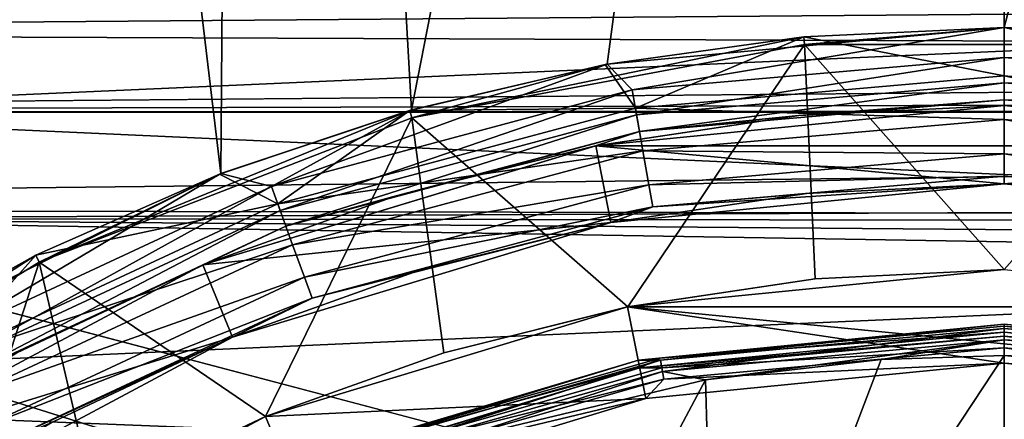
# Model space of a CAD drawing. Header units: millimetres. Extents: x -143 to 143, y -35 to 35.
# Tile 152 of 256: x -81.3 to -75, y 11.39 to 13.95. Entities that reach past the tile are written whole.
import ezdxf

# ---------------------------------------------------------------- set-up
doc = ezdxf.new("R2010")
doc.units = ezdxf.units.MM
doc.header["$LTSCALE"] = 65.185185
for name, color, linetype in [('113', 7, 'CONTINUOUS'), ('115', 7, 'CONTINUOUS'), ('210', 7, 'CONTINUOUS'), ('211', 7, 'CONTINUOUS'), ('212', 7, 'CONTINUOUS'), ('213', 7, 'CONTINUOUS'), ('22', 7, 'CONTINUOUS'), ('24', 7, 'CONTINUOUS'), ('299', 7, 'CONTINUOUS'), ('300', 7, 'CONTINUOUS'), ('303', 7, 'CONTINUOUS'), ('304', 7, 'CONTINUOUS'), ('309', 7, 'CONTINUOUS'), ('311', 7, 'CONTINUOUS'), ('439', 7, 'CONTINUOUS'), ('440', 7, 'CONTINUOUS'), ('441', 7, 'CONTINUOUS'), ('442', 7, 'CONTINUOUS'), ('443', 7, 'CONTINUOUS'), ('444', 7, 'CONTINUOUS'), ('445', 7, 'CONTINUOUS'), ('446', 7, 'CONTINUOUS'), ('447', 7, 'CONTINUOUS'), ('448', 7, 'CONTINUOUS'), ('45', 7, 'CONTINUOUS'), ('450', 7, 'CONTINUOUS'), ('451', 7, 'CONTINUOUS'), ('452', 7, 'CONTINUOUS'), ('453', 7, 'CONTINUOUS'), ('454', 7, 'CONTINUOUS'), ('462', 7, 'CONTINUOUS'), ('463', 7, 'CONTINUOUS'), ('55', 7, 'CONTINUOUS'), ('71', 7, 'CONTINUOUS')]:
    doc.layers.add(name, color=color, linetype=linetype)

msp = doc.modelspace()

# ---------------------------------------------------------------- linework, layer by layer
at = {"layer": '113', "linetype": 'CONTINUOUS'}
for points in [[(-89.5, 14.6045, -14.5), (-68.5, 14.6045, -14.5), (-68.5, -14.6045, -14.5), (-89.5, 14.6045, -14.5)], [(-89.5, 14.6045, -14.5), (-68.5, -14.6045, -14.5), (-89.5, -14.6045, -14.5), (-89.5, 14.6045, -14.5)]]:
    msp.add_3dface(points, dxfattribs=at)
at = {"layer": '115', "linetype": 'CONTINUOUS'}
for points in [[(-62, 13.357, -24), (-89.5, 13.357, -24), (-73.1182, 8.8522, -24), (-62, 13.357, -24)], [(-73.1182, 8.8522, -24), (-89.5, 13.357, -24), (-75, 9.05, -24), (-73.1182, 8.8522, -24)], [(-75, 9.05, -24), (-89.5, 13.357, -24), (-76.8818, 8.8522, -24), (-75, 9.05, -24)], [(-76.8818, 8.8522, -24), (-89.5, 13.357, -24), (-78.6812, 8.2675, -24), (-76.8818, 8.8522, -24)], [(-78.6812, 8.2675, -24), (-89.5, 13.357, -24), (-80.3197, 7.3214, -24), (-78.6812, 8.2675, -24)], [(-80.3197, 7.3214, -24), (-89.5, 13.357, -24), (-81.7257, 6.0554, -24), (-80.3197, 7.3214, -24)]]:
    msp.add_3dface(points, dxfattribs=at)
at = {"layer": '210', "linetype": 'CONTINUOUS'}
for points in [[(-72.6687, 11.7204, -46.5677), (-75, 11.95, -46.5677), (-72.6686, 11.7204, -44.7), (-72.6687, 11.7204, -46.5677)], [(-72.6686, 11.7204, -44.7), (-75, 11.95, -46.5677), (-75, 11.95, -44.7), (-72.6686, 11.7204, -44.7)]]:
    msp.add_3dface(points, dxfattribs=at)
at = {"layer": '211', "linetype": 'CONTINUOUS'}
for points in [[(-75, 11.95, -44.7), (-75, 11.95, -46.5677), (-77.3313, 11.7204, -46.5677), (-75, 11.95, -44.7)], [(-75, 11.95, -44.7), (-77.3313, 11.7204, -46.5677), (-77.3313, 11.7204, -44.7), (-75, 11.95, -44.7)], [(-77.3313, 11.7204, -46.5677), (-79.5731, 11.0404, -46.5677), (-77.3313, 11.7204, -44.7), (-77.3313, 11.7204, -46.5677)], [(-77.3313, 11.7204, -44.7), (-79.5731, 11.0404, -46.5677), (-79.5731, 11.0404, -44.7), (-77.3313, 11.7204, -44.7)]]:
    msp.add_3dface(points, dxfattribs=at)
at = {"layer": '212', "linetype": 'CONTINUOUS'}
for points in [[(-75, 11.95, -44.7), (-77.3313, 11.7204, -44.7), (-75, 11.9233, -44.6001), (-75, 11.95, -44.7)], [(-75, 11.9233, -44.6001), (-77.3313, 11.7204, -44.7), (-77.1909, 11.7202, -44.6001), (-75, 11.9233, -44.6001)], [(-75, 11.85, -44.5268), (-75, 11.9233, -44.6001), (-77.1909, 11.7202, -44.6001), (-75, 11.85, -44.5268)], [(-77.1774, 11.6482, -44.5268), (-75, 11.85, -44.5268), (-77.1909, 11.7202, -44.6001), (-77.1774, 11.6482, -44.5268)], [(-75, 11.85, -44.5268), (-77.1774, 11.6482, -44.5268), (-75, 11.75, -44.5), (-75, 11.85, -44.5268)], [(-77.3313, 11.7204, -44.7), (-79.5731, 11.0404, -44.7), (-79.3072, 11.1181, -44.6001), (-77.3313, 11.7204, -44.7)], [(-77.1909, 11.7202, -44.6001), (-77.3313, 11.7204, -44.7), (-79.3072, 11.1181, -44.6001), (-77.1909, 11.7202, -44.6001)], [(-77.1774, 11.6482, -44.5268), (-77.1909, 11.7202, -44.6001), (-79.3072, 11.1181, -44.6001), (-77.1774, 11.6482, -44.5268)], [(-75, 11.75, -44.5), (-77.1774, 11.6482, -44.5268), (-77.2923, 11.5242, -44.5), (-75, 11.75, -44.5)], [(-79.2807, 11.0498, -44.5268), (-77.1774, 11.6482, -44.5268), (-79.3072, 11.1181, -44.6001), (-79.2807, 11.0498, -44.5268)], [(-77.1774, 11.6482, -44.5268), (-79.2807, 11.0498, -44.5268), (-77.2923, 11.5242, -44.5), (-77.1774, 11.6482, -44.5268)], [(-77.2923, 11.5242, -44.5), (-79.2807, 11.0498, -44.5268), (-79.4965, 10.8556, -44.5), (-77.2923, 11.5242, -44.5)]]:
    msp.add_3dface(points, dxfattribs=at)
at = {"layer": '213', "linetype": 'CONTINUOUS'}
for points in [[(-72.6686, 11.7204, -44.7), (-75, 11.95, -44.7), (-72.8091, 11.7202, -44.6001), (-72.6686, 11.7204, -44.7)], [(-75, 11.95, -44.7), (-75, 11.9233, -44.6001), (-72.8091, 11.7202, -44.6001), (-75, 11.95, -44.7)], [(-75, 11.9233, -44.6001), (-75, 11.85, -44.5268), (-72.8226, 11.6482, -44.5268), (-75, 11.9233, -44.6001)], [(-75, 11.9233, -44.6001), (-72.8226, 11.6482, -44.5268), (-72.8091, 11.7202, -44.6001), (-75, 11.9233, -44.6001)], [(-75, 11.85, -44.5268), (-75, 11.75, -44.5), (-72.7077, 11.5242, -44.5), (-75, 11.85, -44.5268)], [(-72.8226, 11.6482, -44.5268), (-75, 11.85, -44.5268), (-72.7077, 11.5242, -44.5), (-72.8226, 11.6482, -44.5268)]]:
    msp.add_3dface(points, dxfattribs=at)
at = {"layer": '22', "linetype": 'CONTINUOUS'}
for points in [[(-84, 14.4583, 9.8594), (-0.5, 14, 10.5), (6.534, 13.8602, 10.6838), (-84, 14.4583, 9.8594)], [(-84, 12.6782, 12.0629), (-84, 14.4583, 9.8594), (7.8747, 13.0437, 11.6667), (-84, 12.6782, 12.0629)], [(7.8747, 13.0437, 11.6667), (-84, 14.4583, 9.8594), (7.4755, 13.4112, 11.2423), (7.8747, 13.0437, 11.6667)], [(7.4755, 13.4112, 11.2423), (-84, 14.4583, 9.8594), (7.0229, 13.6787, 10.9153), (7.4755, 13.4112, 11.2423)], [(7.0229, 13.6787, 10.9153), (-84, 14.4583, 9.8594), (6.534, 13.8602, 10.6838), (7.0229, 13.6787, 10.9153)], [(8.1983, 12.5571, 12.1889), (-84, 12.6782, 12.0629), (7.8747, 13.0437, 11.6667), (8.1983, 12.5571, 12.1889)], [(-84, 10.566, 13.9503), (-84, 12.6782, 12.0629), (8.5, 11.1355, 13.5), (-84, 10.566, 13.9503)], [(8.5, 11.1355, 13.5), (-84, 12.6782, 12.0629), (8.4183, 11.9287, 12.8046), (8.5, 11.1355, 13.5)], [(8.4183, 11.9287, 12.8046), (-84, 12.6782, 12.0629), (8.1983, 12.5571, 12.1889), (8.4183, 11.9287, 12.8046)]]:
    msp.add_3dface(points, dxfattribs=at)
at = {"layer": '24', "linetype": 'CONTINUOUS'}
for points in [[(-89.5, 14.6045, -14.5), (-89.5, 13.8702, -19.2355), (-68.5, 14.6045, -14.5), (-89.5, 14.6045, -14.5)], [(-68.5, 14.6045, -14.5), (-89.5, 13.8702, -19.2355), (-58.7811, 14.1146, -17.4904), (-68.5, 14.6045, -14.5)], [(-58.7811, 14.1146, -17.4904), (-89.5, 13.8702, -19.2355), (-49, 13.7121, -20.5), (-58.7811, 14.1146, -17.4904)], [(-89.5, 13.8702, -19.2355), (-89.5, 13.357, -24), (-49, 13.7121, -20.5), (-89.5, 13.8702, -19.2355)], [(-49, 13.7121, -20.5), (-89.5, 13.357, -24), (22.5, 13.7121, -20.5), (-49, 13.7121, -20.5)], [(22.5, 13.7121, -20.5), (-89.5, 13.357, -24), (51.9769, 13.4242, -23.2361), (22.5, 13.7121, -20.5)], [(-89.5, 13.357, -24), (-62, 13.357, -24), (51.9769, 13.4242, -23.2361), (-89.5, 13.357, -24)]]:
    msp.add_3dface(points, dxfattribs=at)
at = {"layer": '299', "linetype": 'CONTINUOUS'}
for points in [[(-76.2826, 13.8407, -56.5), (-75, 13.9, -56.5), (-76.2779, 13.7909, -56.5), (-76.2826, 13.8407, -56.5)], [(-76.2779, 13.7909, -56.5), (-75, 13.9, -56.5), (-73.7221, 13.7909, -56.5), (-76.2779, 13.7909, -56.5)], [(-75, 13.9, -56.5), (-73.7174, 13.8407, -56.5), (-73.7221, 13.7909, -56.5), (-75, 13.9, -56.5)], [(-77.5541, 13.6633, -56.5), (-76.2826, 13.8407, -56.5), (-78.7903, 13.3213, -56.5), (-77.5541, 13.6633, -56.5)], [(-78.7903, 13.3213, -56.5), (-76.2826, 13.8407, -56.5), (-76.2779, 13.7909, -56.5), (-78.7903, 13.3213, -56.5)], [(-78.8039, 13.3694, -56.5), (-77.5541, 13.6633, -56.5), (-78.7903, 13.3213, -56.5), (-78.8039, 13.3694, -56.5)], [(-80.0212, 12.9614, -56.5), (-78.8039, 13.3694, -56.5), (-81.1735, 12.398, -56.5), (-80.0212, 12.9614, -56.5)], [(-81.1735, 12.398, -56.5), (-78.8039, 13.3694, -56.5), (-78.7903, 13.3213, -56.5), (-81.1735, 12.398, -56.5)], [(-81.1958, 12.4428, -56.5), (-80.0212, 12.9614, -56.5), (-81.1735, 12.398, -56.5), (-81.1958, 12.4428, -56.5)], [(-82.3174, 11.818, -56.5), (-81.1958, 12.4428, -56.5), (-83.3465, 11.0526, -56.5), (-82.3174, 11.818, -56.5)], [(-83.3465, 11.0526, -56.5), (-81.1958, 12.4428, -56.5), (-81.1735, 12.398, -56.5), (-83.3465, 11.0526, -56.5)]]:
    msp.add_3dface(points, dxfattribs=at)
at = {"layer": '300', "linetype": 'CONTINUOUS'}
for points in [[(-78.7903, 13.3213, -56.5), (-76.2779, 13.7909, -56.5), (-77.4094, 12.1127, -55), (-78.7903, 13.3213, -56.5)], [(-77.4094, 12.1127, -55), (-76.2779, 13.7909, -56.5), (-76.2105, 12.2905, -55), (-77.4094, 12.1127, -55)], [(-76.2779, 13.7909, -56.5), (-73.7221, 13.7909, -56.5), (-75, 12.35, -55), (-76.2779, 13.7909, -56.5)], [(-76.2105, 12.2905, -55), (-76.2779, 13.7909, -56.5), (-75, 12.35, -55), (-76.2105, 12.2905, -55)], [(-81.1735, 12.398, -56.5), (-78.7903, 13.3213, -56.5), (-79.7261, 11.4099, -55), (-81.1735, 12.398, -56.5)], [(-79.7261, 11.4099, -55), (-78.7903, 13.3213, -56.5), (-78.585, 11.8182, -55), (-79.7261, 11.4099, -55)], [(-78.585, 11.8182, -55), (-78.7903, 13.3213, -56.5), (-77.4094, 12.1127, -55), (-78.585, 11.8182, -55)], [(-83.3465, 11.0526, -56.5), (-81.1735, 12.398, -56.5), (-81.8613, 10.2686, -55), (-83.3465, 11.0526, -56.5)], [(-81.8613, 10.2686, -55), (-81.1735, 12.398, -56.5), (-80.8218, 10.8917, -55), (-81.8613, 10.2686, -55)], [(-80.8218, 10.8917, -55), (-81.1735, 12.398, -56.5), (-79.7261, 11.4099, -55), (-80.8218, 10.8917, -55)]]:
    msp.add_3dface(points, dxfattribs=at)
at = {"layer": '303', "linetype": 'CONTINUOUS'}
for points in [[(-76.2105, 12.2905, -55), (-75, 12.35, -55), (-77.4095, 12.1127, -44.5), (-76.2105, 12.2905, -55)], [(-77.4095, 12.1127, -44.5), (-75, 12.35, -55), (-75, 12.35, -44.5), (-77.4095, 12.1127, -44.5)], [(-77.4094, 12.1127, -55), (-76.2105, 12.2905, -55), (-77.4095, 12.1127, -44.5), (-77.4094, 12.1127, -55)], [(-79.726, 11.41, -44.5), (-78.585, 11.8182, -55), (-77.4095, 12.1127, -44.5), (-79.726, 11.41, -44.5)], [(-78.585, 11.8182, -55), (-77.4094, 12.1127, -55), (-77.4095, 12.1127, -44.5), (-78.585, 11.8182, -55)], [(-79.7261, 11.4099, -55), (-78.585, 11.8182, -55), (-79.726, 11.41, -44.5), (-79.7261, 11.4099, -55)], [(-81.8612, 10.2687, -44.5), (-79.7261, 11.4099, -55), (-79.726, 11.41, -44.5), (-81.8612, 10.2687, -44.5)], [(-80.8218, 10.8917, -55), (-79.7261, 11.4099, -55), (-81.8612, 10.2687, -44.5), (-80.8218, 10.8917, -55)]]:
    msp.add_3dface(points, dxfattribs=at)
at = {"layer": '304', "linetype": 'CONTINUOUS'}
for points in [[(-77.4095, 12.1127, -44.5), (-75, 12.35, -44.5), (-72.5905, 12.1127, -44.5), (-77.4095, 12.1127, -44.5)], [(-77.2923, 11.5242, -44.5), (-79.726, 11.41, -44.5), (-77.4095, 12.1127, -44.5), (-77.2923, 11.5242, -44.5)], [(-75, 11.75, -44.5), (-77.2923, 11.5242, -44.5), (-77.4095, 12.1127, -44.5), (-75, 11.75, -44.5)], [(-75, 11.75, -44.5), (-77.4095, 12.1127, -44.5), (-70.274, 11.41, -44.5), (-75, 11.75, -44.5)], [(-77.4095, 12.1127, -44.5), (-72.5905, 12.1127, -44.5), (-70.274, 11.41, -44.5), (-77.4095, 12.1127, -44.5)], [(-72.7077, 11.5242, -44.5), (-75, 11.75, -44.5), (-70.274, 11.41, -44.5), (-72.7077, 11.5242, -44.5)], [(-77.2923, 11.5242, -44.5), (-79.4965, 10.8556, -44.5), (-79.726, 11.41, -44.5), (-77.2923, 11.5242, -44.5)], [(-79.4965, 10.8556, -44.5), (-81.8612, 10.2687, -44.5), (-79.726, 11.41, -44.5), (-79.4965, 10.8556, -44.5)]]:
    msp.add_3dface(points, dxfattribs=at)
at = {"layer": '309', "linetype": 'CONTINUOUS'}
for points in [[(-81.2809, 14.7156, -41.5), (-83.8071, 13.358, -41.5), (-67.4135, 14.087, -41.5), (-81.2809, 14.7156, -41.5)], [(-67.4135, 14.087, -41.5), (-83.8071, 13.358, -41.5), (-65.0205, 12.5064, -41.5), (-67.4135, 14.087, -41.5)], [(-83.8071, 13.358, -41.5), (-86.0503, 11.5711, -41.5), (-65.0205, 12.5064, -41.5), (-83.8071, 13.358, -41.5)], [(-86.0503, 11.5711, -41.5), (-75.3135, 11.1456, -41.5), (-65.0205, 12.5064, -41.5), (-86.0503, 11.5711, -41.5)], [(-75.3135, 11.1456, -41.5), (-74.2, 11.1213, -41.5), (-65.0205, 12.5064, -41.5), (-75.3135, 11.1456, -41.5)], [(-87.9385, 9.4125, -41.5), (-76.424, 11.0587, -41.5), (-86.0503, 11.5711, -41.5), (-87.9385, 9.4125, -41.5)], [(-76.424, 11.0587, -41.5), (-75.3135, 11.1456, -41.5), (-86.0503, 11.5711, -41.5), (-76.424, 11.0587, -41.5)]]:
    msp.add_3dface(points, dxfattribs=at)
at = {"layer": '311', "linetype": 'CONTINUOUS'}
msp.add_3dface([(-83.8071, 13.358, -41.5), (-81.2809, 14.7156, -41.5), (-83.0957, 14.0221, -41.5381), (-83.8071, 13.358, -41.5)], dxfattribs=at)
at = {"layer": '439', "linetype": 'CONTINUOUS'}
for points in [[(-79.8661, 32.3865, -57), (-75, 32.75, -57), (-78.7923, 13.3727, -57), (-79.8661, 32.3865, -57)], [(-78.7923, 13.3727, -57), (-75, 32.75, -57), (-77.5411, 13.6657, -57), (-78.7923, 13.3727, -57)], [(-77.5411, 13.6657, -57), (-75, 32.75, -57), (-75, 13.9, -57), (-77.5411, 13.6657, -57)], [(-75, 32.75, -57), (-70.1341, 32.3865, -57), (-75, 13.9, -57), (-75, 32.75, -57)], [(-82.274, 31.932, -57), (-79.8661, 32.3865, -57), (-80.0116, 12.9651, -57), (-82.274, 31.932, -57)], [(-80.0116, 12.9651, -57), (-79.8661, 32.3865, -57), (-78.7923, 13.3727, -57), (-80.0116, 12.9651, -57)], [(-75, 13.9, -57), (-70.1341, 32.3865, -57), (-72.4586, 13.6657, -57), (-75, 13.9, -57)], [(-82.3092, 11.8231, -57), (-82.274, 31.932, -57), (-80.0116, 12.9651, -57), (-82.3092, 11.8231, -57)]]:
    msp.add_3dface(points, dxfattribs=at)
at = {"layer": '440', "linetype": 'CONTINUOUS'}
for points in [[(-77.5411, 13.6657, -57), (-75, 13.9, -57), (-77.3805, 13.5004, -57.0381), (-77.5411, 13.6657, -57)], [(-75, 13.9, -57), (-75, 13.7087, -57.0381), (-77.3805, 13.5004, -57.0381), (-75, 13.9, -57)], [(-75, 13.7087, -57.0381), (-77.3523, 13.3405, -57.1466), (-77.3805, 13.5004, -57.0381), (-75, 13.7087, -57.0381)], [(-75, 13.5463, -57.1466), (-77.3523, 13.3405, -57.1466), (-75, 13.7087, -57.0381), (-75, 13.5463, -57.1466)], [(-78.7923, 13.3727, -57), (-77.5411, 13.6657, -57), (-79.6886, 12.8819, -57.0381), (-78.7923, 13.3727, -57)], [(-77.5411, 13.6657, -57), (-77.3805, 13.5004, -57.0381), (-79.6886, 12.8819, -57.0381), (-77.5411, 13.6657, -57)], [(-75, 13.5463, -57.1466), (-77.3335, 13.2338, -57.309), (-77.3523, 13.3405, -57.1466), (-75, 13.5463, -57.1466)], [(-75, 13.4379, -57.309), (-77.3335, 13.2338, -57.309), (-75, 13.5463, -57.1466), (-75, 13.4379, -57.309)], [(-77.3805, 13.5004, -57.0381), (-79.6331, 12.7294, -57.1466), (-79.6886, 12.8819, -57.0381), (-77.3805, 13.5004, -57.0381)], [(-77.3523, 13.3405, -57.1466), (-79.6331, 12.7294, -57.1466), (-77.3805, 13.5004, -57.0381), (-77.3523, 13.3405, -57.1466)], [(-77.3335, 13.2338, -57.309), (-75, 13.4379, -57.309), (-76.3134, 13.3355, -57.5), (-77.3335, 13.2338, -57.309)], [(-75, 13.4379, -57.309), (-75, 13.4, -57.5), (-76.3134, 13.3355, -57.5), (-75, 13.4379, -57.309)], [(-80.0116, 12.9651, -57), (-78.7923, 13.3727, -57), (-79.6886, 12.8819, -57.0381), (-80.0116, 12.9651, -57)], [(-77.3523, 13.3405, -57.1466), (-79.596, 12.6275, -57.309), (-79.6331, 12.7294, -57.1466), (-77.3523, 13.3405, -57.1466)], [(-77.3335, 13.2338, -57.309), (-79.596, 12.6275, -57.309), (-77.3523, 13.3405, -57.1466), (-77.3335, 13.2338, -57.309)], [(-77.6142, 13.1425, -57.5), (-77.3335, 13.2338, -57.309), (-76.3134, 13.3355, -57.5), (-77.6142, 13.1425, -57.5)], [(-79.596, 12.6275, -57.309), (-77.3335, 13.2338, -57.309), (-78.8898, 12.823, -57.5), (-79.596, 12.6275, -57.309)], [(-78.8898, 12.823, -57.5), (-77.3335, 13.2338, -57.309), (-77.6142, 13.1425, -57.5), (-78.8898, 12.823, -57.5)], [(-82.3092, 11.8231, -57), (-80.0116, 12.9651, -57), (-81.8543, 11.872, -57.0381), (-82.3092, 11.8231, -57)], [(-80.0116, 12.9651, -57), (-79.6886, 12.8819, -57.0381), (-81.8543, 11.872, -57.0381), (-80.0116, 12.9651, -57)], [(-79.6886, 12.8819, -57.0381), (-81.7732, 11.7314, -57.1466), (-81.8543, 11.872, -57.0381), (-79.6886, 12.8819, -57.0381)], [(-79.6331, 12.7294, -57.1466), (-81.7732, 11.7314, -57.1466), (-79.6886, 12.8819, -57.0381), (-79.6331, 12.7294, -57.1466)], [(-80.128, 12.38, -57.5), (-79.596, 12.6275, -57.309), (-78.8898, 12.823, -57.5), (-80.128, 12.38, -57.5)], [(-79.6331, 12.7294, -57.1466), (-81.719, 11.6376, -57.309), (-81.7732, 11.7314, -57.1466), (-79.6331, 12.7294, -57.1466)], [(-79.596, 12.6275, -57.309), (-81.719, 11.6376, -57.309), (-79.6331, 12.7294, -57.1466), (-79.596, 12.6275, -57.309)], [(-81.719, 11.6376, -57.309), (-79.596, 12.6275, -57.309), (-81.3167, 11.8177, -57.5), (-81.719, 11.6376, -57.309)], [(-81.3167, 11.8177, -57.5), (-79.596, 12.6275, -57.309), (-80.128, 12.38, -57.5), (-81.3167, 11.8177, -57.5)]]:
    msp.add_3dface(points, dxfattribs=at)
at = {"layer": '441', "linetype": 'CONTINUOUS'}
for points in [[(-75, 13.9, -57), (-72.4586, 13.6657, -57), (-75, 13.7087, -57.0381), (-75, 13.9, -57)], [(-75, 13.7087, -57.0381), (-72.4586, 13.6657, -57), (-72.6195, 13.5004, -57.0381), (-75, 13.7087, -57.0381)], [(-75, 13.5463, -57.1466), (-75, 13.7087, -57.0381), (-72.6195, 13.5004, -57.0381), (-75, 13.5463, -57.1466)], [(-75, 13.4379, -57.309), (-75, 13.5463, -57.1466), (-72.6477, 13.3405, -57.1466), (-75, 13.4379, -57.309)], [(-72.6477, 13.3405, -57.1466), (-75, 13.5463, -57.1466), (-72.6195, 13.5004, -57.0381), (-72.6477, 13.3405, -57.1466)], [(-75, 13.4, -57.5), (-75, 13.4379, -57.309), (-72.6665, 13.2338, -57.309), (-75, 13.4, -57.5)], [(-72.6665, 13.2338, -57.309), (-75, 13.4379, -57.309), (-72.6477, 13.3405, -57.1466), (-72.6665, 13.2338, -57.309)], [(-73.6866, 13.3355, -57.5), (-75, 13.4, -57.5), (-72.6665, 13.2338, -57.309), (-73.6866, 13.3355, -57.5)]]:
    msp.add_3dface(points, dxfattribs=at)
at = {"layer": '442', "linetype": 'CONTINUOUS'}
for points in [[(-75, 13.4, -57.5), (-73.6866, 13.3355, -57.5), (-75, 13.4, -61), (-75, 13.4, -57.5)], [(-75, 13.4, -61), (-73.6866, 13.3355, -57.5), (-72.3859, 13.1426, -61), (-75, 13.4, -61)]]:
    msp.add_3dface(points, dxfattribs=at)
at = {"layer": '443', "linetype": 'CONTINUOUS'}
for points in [[(-76.3134, 13.3355, -57.5), (-75, 13.4, -57.5), (-77.614, 13.1426, -61), (-76.3134, 13.3355, -57.5)], [(-75, 13.4, -57.5), (-75, 13.4, -61), (-77.614, 13.1426, -61), (-75, 13.4, -57.5)], [(-77.6142, 13.1425, -57.5), (-76.3134, 13.3355, -57.5), (-77.614, 13.1426, -61), (-77.6142, 13.1425, -57.5)], [(-80.1277, 12.3801, -61), (-77.6142, 13.1425, -57.5), (-77.614, 13.1426, -61), (-80.1277, 12.3801, -61)], [(-78.8898, 12.823, -57.5), (-77.6142, 13.1425, -57.5), (-80.1277, 12.3801, -61), (-78.8898, 12.823, -57.5)], [(-80.128, 12.38, -57.5), (-78.8898, 12.823, -57.5), (-80.1277, 12.3801, -61), (-80.128, 12.38, -57.5)], [(-82.4445, 11.1418, -61), (-80.128, 12.38, -57.5), (-80.1277, 12.3801, -61), (-82.4445, 11.1418, -61)], [(-81.3167, 11.8177, -57.5), (-80.128, 12.38, -57.5), (-82.4445, 11.1418, -61), (-81.3167, 11.8177, -57.5)]]:
    msp.add_3dface(points, dxfattribs=at)
at = {"layer": '444', "linetype": 'CONTINUOUS'}
for points in [[(-75, 13.4, -61), (-72.3859, 13.1426, -61), (-77.614, 13.1426, -61), (-75, 13.4, -61)], [(-80.1277, 12.3801, -61), (-77.614, 13.1426, -61), (-77.5166, 12.6522, -61), (-80.1277, 12.3801, -61)], [(-77.614, 13.1426, -61), (-72.3859, 13.1426, -61), (-75, 12.9, -61), (-77.614, 13.1426, -61)], [(-77.5166, 12.6522, -61), (-77.614, 13.1426, -61), (-75, 12.9, -61), (-77.5166, 12.6522, -61)], [(-75, 12.9, -61), (-72.3859, 13.1426, -61), (-72.4835, 12.6522, -61), (-75, 12.9, -61)], [(-79.9364, 11.9181, -61), (-80.1277, 12.3801, -61), (-77.5166, 12.6522, -61), (-79.9364, 11.9181, -61)], [(-82.4445, 11.1418, -61), (-80.1277, 12.3801, -61), (-79.9364, 11.9181, -61), (-82.4445, 11.1418, -61)], [(-82.1667, 10.726, -61), (-82.4445, 11.1418, -61), (-79.9364, 11.9181, -61), (-82.1667, 10.726, -61)]]:
    msp.add_3dface(points, dxfattribs=at)
at = {"layer": '445', "linetype": 'CONTINUOUS'}
for points in [[(-77.5166, 12.6522, -61), (-75, 12.9, -61), (-76.2644, 12.8379, -57.5), (-77.5166, 12.6522, -61)], [(-75, 12.9, -61), (-75, 12.9, -57.5), (-76.2644, 12.8379, -57.5), (-75, 12.9, -61)], [(-77.5167, 12.6521, -57.5), (-77.5166, 12.6522, -61), (-76.2644, 12.8379, -57.5), (-77.5167, 12.6521, -57.5)], [(-79.9364, 11.9181, -61), (-77.5166, 12.6522, -61), (-78.7447, 12.3445, -57.5), (-79.9364, 11.9181, -61)], [(-78.7447, 12.3445, -57.5), (-77.5166, 12.6522, -61), (-77.5167, 12.6521, -57.5), (-78.7447, 12.3445, -57.5)], [(-79.9366, 11.918, -57.5), (-79.9364, 11.9181, -61), (-78.7447, 12.3445, -57.5), (-79.9366, 11.918, -57.5)], [(-82.1667, 10.726, -61), (-79.9364, 11.9181, -61), (-81.081, 11.3768, -57.5), (-82.1667, 10.726, -61)], [(-81.081, 11.3768, -57.5), (-79.9364, 11.9181, -61), (-79.9366, 11.918, -57.5), (-81.081, 11.3768, -57.5)]]:
    msp.add_3dface(points, dxfattribs=at)
at = {"layer": '446', "linetype": 'CONTINUOUS'}
for points in [[(-75, 12.9, -61), (-72.4835, 12.6522, -61), (-75, 12.9, -57.5), (-75, 12.9, -61)], [(-75, 12.9, -57.5), (-72.4835, 12.6522, -61), (-73.7356, 12.8379, -57.5), (-75, 12.9, -57.5)]]:
    msp.add_3dface(points, dxfattribs=at)
at = {"layer": '447', "linetype": 'CONTINUOUS'}
for points in [[(-73.7174, 13.8407, -56.5), (-75, 13.9, -56.5), (-72.64, 13.3845, -56.5489), (-73.7174, 13.8407, -56.5)], [(-72.64, 13.3845, -56.5489), (-75, 13.9, -56.5), (-75, 13.591, -56.5489), (-72.64, 13.3845, -56.5489)], [(-72.64, 13.3845, -56.5489), (-75, 13.591, -56.5489), (-72.6884, 13.1097, -56.6912), (-72.64, 13.3845, -56.5489)], [(-72.6884, 13.1097, -56.6912), (-75, 13.591, -56.5489), (-75, 13.312, -56.6912), (-72.6884, 13.1097, -56.6912)], [(-72.6884, 13.1097, -56.6912), (-75, 13.312, -56.6912), (-72.7268, 12.8917, -56.9127), (-72.6884, 13.1097, -56.6912)], [(-72.7268, 12.8917, -56.9127), (-75, 13.312, -56.6912), (-75, 13.0906, -56.9127), (-72.7268, 12.8917, -56.9127)], [(-72.7268, 12.8917, -56.9127), (-75, 13.0906, -56.9127), (-72.7515, 12.7519, -57.1919), (-72.7268, 12.8917, -56.9127)], [(-72.7515, 12.7519, -57.1919), (-75, 13.0906, -56.9127), (-75, 12.9487, -57.1919), (-72.7515, 12.7519, -57.1919)], [(-75, 12.9, -57.5), (-73.7356, 12.8379, -57.5), (-75, 12.9487, -57.1919), (-75, 12.9, -57.5)], [(-73.7356, 12.8379, -57.5), (-72.7515, 12.7519, -57.1919), (-75, 12.9487, -57.1919), (-73.7356, 12.8379, -57.5)]]:
    msp.add_3dface(points, dxfattribs=at)
at = {"layer": '448', "linetype": 'CONTINUOUS'}
for points in [[(-75, 13.9, -56.5), (-76.2826, 13.8407, -56.5), (-75, 13.591, -56.5489), (-75, 13.9, -56.5)], [(-76.2826, 13.8407, -56.5), (-77.5541, 13.6633, -56.5), (-77.36, 13.3845, -56.5489), (-76.2826, 13.8407, -56.5)], [(-75, 13.591, -56.5489), (-76.2826, 13.8407, -56.5), (-77.36, 13.3845, -56.5489), (-75, 13.591, -56.5489)], [(-77.5541, 13.6633, -56.5), (-78.8039, 13.3694, -56.5), (-77.36, 13.3845, -56.5489), (-77.5541, 13.6633, -56.5)], [(-75, 13.312, -56.6912), (-75, 13.591, -56.5489), (-77.36, 13.3845, -56.5489), (-75, 13.312, -56.6912)], [(-78.8039, 13.3694, -56.5), (-80.0212, 12.9614, -56.5), (-79.6484, 12.7713, -56.5489), (-78.8039, 13.3694, -56.5)], [(-77.36, 13.3845, -56.5489), (-78.8039, 13.3694, -56.5), (-79.6484, 12.7713, -56.5489), (-77.36, 13.3845, -56.5489)], [(-77.36, 13.3845, -56.5489), (-79.6484, 12.7713, -56.5489), (-77.3116, 13.1097, -56.6912), (-77.36, 13.3845, -56.5489)], [(-75, 13.312, -56.6912), (-77.36, 13.3845, -56.5489), (-77.3116, 13.1097, -56.6912), (-75, 13.312, -56.6912)], [(-75, 13.0906, -56.9127), (-75, 13.312, -56.6912), (-77.3116, 13.1097, -56.6912), (-75, 13.0906, -56.9127)], [(-77.3116, 13.1097, -56.6912), (-79.6484, 12.7713, -56.5489), (-79.553, 12.5092, -56.6912), (-77.3116, 13.1097, -56.6912)], [(-77.3116, 13.1097, -56.6912), (-79.553, 12.5092, -56.6912), (-77.2732, 12.8917, -56.9127), (-77.3116, 13.1097, -56.6912)], [(-75, 13.0906, -56.9127), (-77.3116, 13.1097, -56.6912), (-77.2732, 12.8917, -56.9127), (-75, 13.0906, -56.9127)], [(-75, 12.9487, -57.1919), (-75, 13.0906, -56.9127), (-77.2732, 12.8917, -56.9127), (-75, 12.9487, -57.1919)], [(-80.0212, 12.9614, -56.5), (-81.1958, 12.4428, -56.5), (-79.6484, 12.7713, -56.5489), (-80.0212, 12.9614, -56.5)], [(-75, 12.9487, -57.1919), (-77.2732, 12.8917, -56.9127), (-77.2485, 12.7519, -57.1919), (-75, 12.9487, -57.1919)], [(-75, 12.9, -57.5), (-75, 12.9487, -57.1919), (-77.2485, 12.7519, -57.1919), (-75, 12.9, -57.5)], [(-77.2732, 12.8917, -56.9127), (-79.553, 12.5092, -56.6912), (-79.4773, 12.3012, -56.9127), (-77.2732, 12.8917, -56.9127)], [(-77.2732, 12.8917, -56.9127), (-79.4773, 12.3012, -56.9127), (-77.2485, 12.7519, -57.1919), (-77.2732, 12.8917, -56.9127)], [(-76.2644, 12.8379, -57.5), (-75, 12.9, -57.5), (-77.2485, 12.7519, -57.1919), (-76.2644, 12.8379, -57.5)], [(-77.5167, 12.6521, -57.5), (-76.2644, 12.8379, -57.5), (-77.2485, 12.7519, -57.1919), (-77.5167, 12.6521, -57.5)], [(-79.6484, 12.7713, -56.5489), (-81.1958, 12.4428, -56.5), (-81.7955, 11.7701, -56.5489), (-79.6484, 12.7713, -56.5489)], [(-79.6484, 12.7713, -56.5489), (-81.7955, 11.7701, -56.5489), (-79.553, 12.5092, -56.6912), (-79.6484, 12.7713, -56.5489)], [(-77.2485, 12.7519, -57.1919), (-79.4773, 12.3012, -56.9127), (-79.4287, 12.1678, -57.1919), (-77.2485, 12.7519, -57.1919)], [(-77.5167, 12.6521, -57.5), (-77.2485, 12.7519, -57.1919), (-79.4287, 12.1678, -57.1919), (-77.5167, 12.6521, -57.5)], [(-78.7447, 12.3445, -57.5), (-77.5167, 12.6521, -57.5), (-79.4287, 12.1678, -57.1919), (-78.7447, 12.3445, -57.5)], [(-79.553, 12.5092, -56.6912), (-81.7955, 11.7701, -56.5489), (-81.656, 11.5285, -56.6912), (-79.553, 12.5092, -56.6912)], [(-79.553, 12.5092, -56.6912), (-81.656, 11.5285, -56.6912), (-79.4773, 12.3012, -56.9127), (-79.553, 12.5092, -56.6912)], [(-81.1958, 12.4428, -56.5), (-82.3174, 11.818, -56.5), (-81.7955, 11.7701, -56.5489), (-81.1958, 12.4428, -56.5)], [(-79.4773, 12.3012, -56.9127), (-81.656, 11.5285, -56.6912), (-81.5453, 11.3368, -56.9127), (-79.4773, 12.3012, -56.9127)], [(-79.4773, 12.3012, -56.9127), (-81.5453, 11.3368, -56.9127), (-79.4287, 12.1678, -57.1919), (-79.4773, 12.3012, -56.9127)], [(-79.9366, 11.918, -57.5), (-78.7447, 12.3445, -57.5), (-79.4287, 12.1678, -57.1919), (-79.9366, 11.918, -57.5)], [(-79.4287, 12.1678, -57.1919), (-81.5453, 11.3368, -56.9127), (-81.4743, 11.2139, -57.1919), (-79.4287, 12.1678, -57.1919)], [(-79.9366, 11.918, -57.5), (-79.4287, 12.1678, -57.1919), (-81.4743, 11.2139, -57.1919), (-79.9366, 11.918, -57.5)], [(-81.081, 11.3768, -57.5), (-79.9366, 11.918, -57.5), (-81.4743, 11.2139, -57.1919), (-81.081, 11.3768, -57.5)]]:
    msp.add_3dface(points, dxfattribs=at)
at = {"layer": '45', "linetype": 'CONTINUOUS'}
for points in [[(-92.5, 15.0162, -31.5), (92.5, 15.0162, -31.5), (-75, 10.4, -31.5), (-92.5, 15.0162, -31.5)], [(-92.5, 15.0162, -31.5), (-75, 10.4, -31.5), (-77.1226, 10.1811, -31.5), (-92.5, 15.0162, -31.5)], [(-82.664, 7.0301, -31.5), (-92.5, 15.0162, -31.5), (-81.0502, 8.459, -31.5), (-82.664, 7.0301, -31.5)], [(-81.0502, 8.459, -31.5), (-92.5, 15.0162, -31.5), (-79.1769, 9.5244, -31.5), (-81.0502, 8.459, -31.5)], [(-79.1769, 9.5244, -31.5), (-92.5, 15.0162, -31.5), (-77.1226, 10.1811, -31.5), (-79.1769, 9.5244, -31.5)], [(-75, 10.4, -31.5), (92.5, 15.0162, -31.5), (-74.8396, 10.3988, -31.5), (-75, 10.4, -31.5)]]:
    msp.add_3dface(points, dxfattribs=at)
at = {"layer": '450', "linetype": 'CONTINUOUS'}
for points in [[(-75.7883, 11.7737, -48.5), (-75, 11.8, -48.5), (-76.8366, 9.0148, -48.5), (-75.7883, 11.7737, -48.5)], [(-76.8366, 9.0148, -48.5), (-75, 11.8, -48.5), (-75, 9.2, -48.5), (-76.8366, 9.0148, -48.5)], [(-75, 11.8, -48.5), (-72.7842, 11.5901, -48.5), (-75, 9.2, -48.5), (-75, 11.8, -48.5)], [(-76.9123, 11.644, -48.5), (-75.7883, 11.7737, -48.5), (-76.8366, 9.0148, -48.5), (-76.9123, 11.644, -48.5)], [(-78.5728, 11.246, -48.5), (-76.9123, 11.644, -48.5), (-78.6, 8.4664, -48.5), (-78.5728, 11.246, -48.5)], [(-78.6, 8.4664, -48.5), (-76.9123, 11.644, -48.5), (-76.8366, 9.0148, -48.5), (-78.6, 8.4664, -48.5)], [(-75, 9.2, -48.5), (-72.7842, 11.5901, -48.5), (-74.3459, 9.1767, -48.5), (-75, 9.2, -48.5)]]:
    msp.add_3dface(points, dxfattribs=at)
at = {"layer": '451', "linetype": 'CONTINUOUS'}
for points in [[(-75, 12, -48.3), (-72.6589, 11.7694, -48.3), (-75, 11.9733, -48.3999), (-75, 12, -48.3)], [(-75, 11.9, -48.4732), (-75, 11.9733, -48.3999), (-72.7999, 11.7694, -48.3999), (-75, 11.9, -48.4732)], [(-75, 11.9733, -48.3999), (-72.6589, 11.7694, -48.3), (-72.7999, 11.7694, -48.3999), (-75, 11.9733, -48.3999)], [(-72.8134, 11.6974, -48.4732), (-75, 11.8, -48.5), (-75, 11.9, -48.4732), (-72.8134, 11.6974, -48.4732)], [(-72.8134, 11.6974, -48.4732), (-75, 11.9, -48.4732), (-72.7999, 11.7694, -48.3999), (-72.8134, 11.6974, -48.4732)], [(-72.7842, 11.5901, -48.5), (-75, 11.8, -48.5), (-72.8134, 11.6974, -48.4732), (-72.7842, 11.5901, -48.5)]]:
    msp.add_3dface(points, dxfattribs=at)
at = {"layer": '452', "linetype": 'CONTINUOUS'}
for points in [[(-77.3411, 11.7694, -48.3), (-75, 12, -48.3), (-77.2001, 11.7694, -48.3999), (-77.3411, 11.7694, -48.3)], [(-75, 12, -48.3), (-75, 11.9733, -48.3999), (-77.2001, 11.7694, -48.3999), (-75, 12, -48.3)], [(-75, 11.9733, -48.3999), (-77.1866, 11.6974, -48.4732), (-77.2001, 11.7694, -48.3999), (-75, 11.9733, -48.3999)], [(-75, 11.9733, -48.3999), (-75, 11.9, -48.4732), (-77.1866, 11.6974, -48.4732), (-75, 11.9733, -48.3999)], [(-75, 11.9, -48.4732), (-76.9123, 11.644, -48.5), (-77.1866, 11.6974, -48.4732), (-75, 11.9, -48.4732)], [(-75.7883, 11.7737, -48.5), (-76.9123, 11.644, -48.5), (-75, 11.9, -48.4732), (-75.7883, 11.7737, -48.5)], [(-75, 11.8, -48.5), (-75.7883, 11.7737, -48.5), (-75, 11.9, -48.4732), (-75, 11.8, -48.5)], [(-79.5922, 11.0865, -48.3), (-77.3411, 11.7694, -48.3), (-79.3252, 11.1647, -48.3999), (-79.5922, 11.0865, -48.3)], [(-79.2988, 11.0964, -48.4732), (-79.3252, 11.1647, -48.3999), (-77.2001, 11.7694, -48.3999), (-79.2988, 11.0964, -48.4732)], [(-79.3252, 11.1647, -48.3999), (-77.3411, 11.7694, -48.3), (-77.2001, 11.7694, -48.3999), (-79.3252, 11.1647, -48.3999)], [(-77.1866, 11.6974, -48.4732), (-79.2988, 11.0964, -48.4732), (-77.2001, 11.7694, -48.3999), (-77.1866, 11.6974, -48.4732)], [(-77.1866, 11.6974, -48.4732), (-78.5728, 11.246, -48.5), (-79.2988, 11.0964, -48.4732), (-77.1866, 11.6974, -48.4732)], [(-76.9123, 11.644, -48.5), (-78.5728, 11.246, -48.5), (-77.1866, 11.6974, -48.4732), (-76.9123, 11.644, -48.5)]]:
    msp.add_3dface(points, dxfattribs=at)
at = {"layer": '453', "linetype": 'CONTINUOUS'}
for points in [[(-75, 12, -48.3), (-77.3411, 11.7694, -48.3), (-75, 12, -46.7), (-75, 12, -48.3)], [(-75, 12, -46.7), (-77.3411, 11.7694, -48.3), (-77.3411, 11.7694, -46.7), (-75, 12, -46.7)], [(-77.3411, 11.7694, -48.3), (-79.5922, 11.0865, -48.3), (-77.3411, 11.7694, -46.7), (-77.3411, 11.7694, -48.3)], [(-77.3411, 11.7694, -46.7), (-79.5922, 11.0865, -48.3), (-79.5922, 11.0866, -46.7), (-77.3411, 11.7694, -46.7)]]:
    msp.add_3dface(points, dxfattribs=at)
at = {"layer": '454', "linetype": 'CONTINUOUS'}
for points in [[(-75, 12, -46.7), (-77.3411, 11.7694, -46.7), (-75, 11.9871, -46.6293), (-75, 12, -46.7)], [(-77.3411, 11.7694, -46.7), (-77.2026, 11.783, -46.6293), (-75, 11.9871, -46.6293), (-77.3411, 11.7694, -46.7)], [(-77.2026, 11.783, -46.6293), (-75, 11.95, -46.5677), (-75, 11.9871, -46.6293), (-77.2026, 11.783, -46.6293)], [(-77.3313, 11.7204, -46.5677), (-75, 11.95, -46.5677), (-77.2026, 11.783, -46.6293), (-77.3313, 11.7204, -46.5677)], [(-79.3302, 11.1776, -46.6293), (-77.3313, 11.7204, -46.5677), (-77.2026, 11.783, -46.6293), (-79.3302, 11.1776, -46.6293)], [(-77.3411, 11.7694, -46.7), (-79.3302, 11.1776, -46.6293), (-77.2026, 11.783, -46.6293), (-77.3411, 11.7694, -46.7)], [(-77.3411, 11.7694, -46.7), (-79.5922, 11.0866, -46.7), (-79.3302, 11.1776, -46.6293), (-77.3411, 11.7694, -46.7)], [(-79.5731, 11.0404, -46.5677), (-77.3313, 11.7204, -46.5677), (-79.3302, 11.1776, -46.6293), (-79.5731, 11.0404, -46.5677)]]:
    msp.add_3dface(points, dxfattribs=at)
at = {"layer": '462', "linetype": 'CONTINUOUS'}
for points in [[(-75, 12, -46.7), (-75, 11.9871, -46.6293), (-72.7974, 11.783, -46.6293), (-75, 12, -46.7)], [(-75, 12, -46.7), (-72.7974, 11.783, -46.6293), (-72.6589, 11.7694, -46.7), (-75, 12, -46.7)], [(-75, 11.95, -46.5677), (-72.6687, 11.7204, -46.5677), (-75, 11.9871, -46.6293), (-75, 11.95, -46.5677)], [(-75, 11.9871, -46.6293), (-72.6687, 11.7204, -46.5677), (-72.7974, 11.783, -46.6293), (-75, 11.9871, -46.6293)]]:
    msp.add_3dface(points, dxfattribs=at)
at = {"layer": '463', "linetype": 'CONTINUOUS'}
for points in [[(-72.6589, 11.7694, -48.3), (-75, 12, -48.3), (-72.6589, 11.7694, -46.7), (-72.6589, 11.7694, -48.3)], [(-75, 12, -48.3), (-75, 12, -46.7), (-72.6589, 11.7694, -46.7), (-75, 12, -48.3)]]:
    msp.add_3dface(points, dxfattribs=at)
at = {"layer": '55', "linetype": 'CONTINUOUS'}
for points in [[(-71.5, 15.1875, -11.5), (-84, 15.1875, -11.5), (-84, -15.1875, -11.5), (-71.5, 15.1875, -11.5)], [(-71.5, 15.1875, -11.5), (-84, -15.1875, -11.5), (-71.5, -15.1875, -11.5), (-71.5, 15.1875, -11.5)]]:
    msp.add_3dface(points, dxfattribs=at)
at = {"layer": '71', "linetype": 'CONTINUOUS'}
for points in [[(92.5, 14.8516, 14.1308), (-92.5, 15.2476, 13.7026), (-92.5, 12.746, 16.0558), (92.5, 14.8516, 14.1308)], [(92.5, 12.3773, 16.3417), (92.5, 14.8516, 14.1308), (-92.5, 12.746, 16.0558), (92.5, 12.3773, 16.3417)], [(92.5, 12.3773, 16.3417), (-92.5, 12.746, 16.0558), (-92.5, 9.8866, 17.9584), (92.5, 12.3773, 16.3417)], [(92.5, 9.5787, 18.1245), (92.5, 12.3773, 16.3417), (-92.5, 9.8866, 17.9584), (92.5, 9.5787, 18.1245)]]:
    msp.add_3dface(points, dxfattribs=at)

doc.saveas('drawing.dxf')
